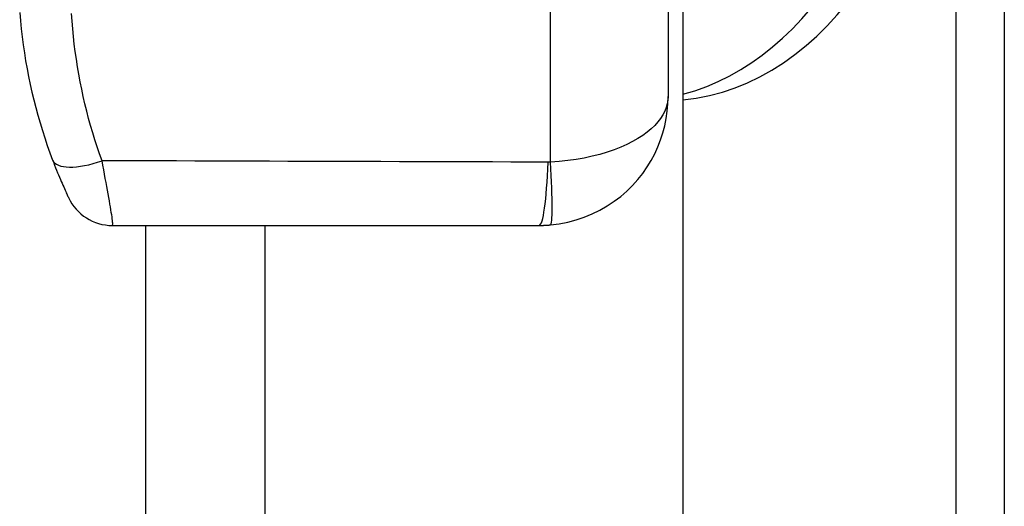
# Model space of a CAD drawing. Header units: inches. Extents: x 4.4 to 77.6, y 5.7 to 46.5.
# Tile 20 of 33: x 48 to 49.2, y 25.2 to 25.8. Entities that reach past the tile are written whole.
import ezdxf

# ---------------------------------------------------------------- set-up
doc = ezdxf.new("R2010")
doc.units = ezdxf.units.IN
doc.header["$MEASUREMENT"] = 0
doc.layers.add('Visible Edges(ANSI)', color=7, linetype='Continuous', lineweight=25)
doc.layers.add('Visible Tangent Edges(ANSI)', color=7, linetype='Continuous', lineweight=25)

msp = doc.modelspace()

# ---------------------------------------------------------------- linework, layer by layer
at = {"layer": 'Visible Edges(ANSI)'}
for p, q in [((48.8236, 31.0266), (48.8236, 21.3186)), ((48.8058, 26.6401), (48.8058, 25.705)), ((48.1269, 25.5476), (48.6483, 25.5476)), ((48.1676, 25.5476), (48.1676, 21.3186))]:
    msp.add_line(p, q, dxfattribs=at)
at = {"layer": 'Visible Edges(ANSI)', "flags": 128}
for points in [[(48.0138, 25.8076), (48.0146, 25.7977), (48.0156, 25.7878), (48.0168, 25.778), (48.018, 25.7682), (48.0195, 25.7584), (48.021, 25.7487), (48.0228, 25.7391), (48.0246, 25.7294), (48.0266, 25.7199), (48.0288, 25.7104), (48.031, 25.7009), (48.0335, 25.6915), (48.036, 25.6821), (48.0387, 25.6728), (48.0415, 25.6636), (48.0444, 25.6544), (48.0475, 25.6453), (48.0507, 25.6363), (48.054, 25.6273)], [(48.662, 25.5482), (48.6726, 25.5495), (48.6831, 25.5515), (48.6934, 25.5542), (48.7034, 25.5576), (48.7131, 25.5616), (48.7225, 25.5662), (48.7314, 25.5713), (48.7399, 25.577), (48.7479, 25.5831), (48.7554, 25.5896), (48.7623, 25.5965), (48.7688, 25.6037), (48.7747, 25.6112), (48.7801, 25.619), (48.785, 25.627), (48.7894, 25.6352), (48.7932, 25.6435), (48.7966, 25.652), (48.7994, 25.6607), (48.8017, 25.6694), (48.8035, 25.6783), (48.8047, 25.6872), (48.8055, 25.6961), (48.8058, 25.705)], [(48.054, 25.6273), (48.0553, 25.6241), (48.0565, 25.621), (48.0577, 25.6179), (48.0589, 25.6149), (48.0601, 25.612), (48.0612, 25.6092), (48.0624, 25.6064), (48.0635, 25.6038), (48.0645, 25.6013), (48.0656, 25.599), (48.0665, 25.5967), (48.0675, 25.5946), (48.0684, 25.5926), (48.0692, 25.5907), (48.07, 25.5891), (48.0707, 25.5875), (48.0713, 25.5861), (48.0718, 25.5849), (48.0723, 25.5839), (48.0727, 25.5831), (48.073, 25.5824), (48.0732, 25.5819), (48.0734, 25.5816), (48.0734, 25.5815)], [(48.6483, 25.5476), (48.6488, 25.5476), (48.6494, 25.5476), (48.65, 25.5476), (48.6506, 25.5476), (48.6511, 25.5476), (48.6517, 25.5476), (48.6523, 25.5476), (48.6528, 25.5476), (48.6534, 25.5476), (48.654, 25.5477), (48.6546, 25.5477), (48.6551, 25.5477), (48.6557, 25.5477), (48.6563, 25.5478), (48.6569, 25.5478), (48.6574, 25.5478), (48.658, 25.5479), (48.6586, 25.5479), (48.6591, 25.5479), (48.6597, 25.548), (48.6603, 25.548), (48.6609, 25.5481), (48.6614, 25.5481), (48.662, 25.5482)]]:
    msp.add_lwpolyline(points, dxfattribs=at)
at = {"layer": 'Visible Edges(ANSI)'}
msp.add_arc((48.1269, 25.6066), 0.0591, 205.1437, 270, dxfattribs=at)
for centre, major_axis, start_param, end_param in [((48.8025, 26.1726), (0, -0.4724), 0.063357, 3.078236), ((48.7636, 26.1726), (0, 0.4724), 3.322306, 6.102472)]:
    msp.add_ellipse(centre, major_axis=major_axis, ratio=0.707107, start_param=start_param, end_param=end_param, dxfattribs=at)
at = {"layer": 'Visible Tangent Edges(ANSI)'}
for p, q in [((49.157, 31.0886), (49.157, 21.2566)), ((49.2164, 21.2566), (49.2164, 31.0886)), ((48.662, 25.625), (48.662, 26.7201)), ((48.3136, 21.3186), (48.3136, 25.5476))]:
    msp.add_line(p, q, dxfattribs=at)
at = {"layer": 'Visible Tangent Edges(ANSI)', "flags": 128}
for points in [[(48.1144, 25.6265), (48.1114, 25.635), (48.1085, 25.6436), (48.1057, 25.6522), (48.103, 25.6609), (48.1004, 25.6696), (48.098, 25.6784), (48.0957, 25.6873), (48.0935, 25.6962), (48.0914, 25.7052), (48.0895, 25.7142), (48.0877, 25.7232), (48.086, 25.7323), (48.0844, 25.7415), (48.083, 25.7507), (48.0817, 25.7599), (48.0805, 25.7692), (48.0795, 25.7785), (48.0786, 25.7879), (48.0778, 25.7973), (48.0772, 25.8067)], [(48.8058, 25.705), (48.8055, 25.7006), (48.8047, 25.6961), (48.8035, 25.6917), (48.8017, 25.6872), (48.7994, 25.6828), (48.7966, 25.6784), (48.7932, 25.6741), (48.7894, 25.6698), (48.785, 25.6657), (48.7801, 25.6616), (48.7747, 25.6576), (48.7688, 25.6537), (48.7623, 25.65), (48.7554, 25.6465), (48.7479, 25.6431), (48.7399, 25.64), (48.7314, 25.637), (48.7225, 25.6344), (48.7131, 25.632), (48.7034, 25.6299), (48.6934, 25.6282), (48.6831, 25.6267), (48.6726, 25.6257), (48.662, 25.625)], [(48.1269, 25.5476), (48.1271, 25.5477), (48.1273, 25.5482), (48.1274, 25.5491), (48.1274, 25.5502), (48.1273, 25.5517), (48.1271, 25.5535), (48.1269, 25.5555), (48.1266, 25.5579), (48.1262, 25.5605), (48.1257, 25.5635), (48.1252, 25.5666), (48.1246, 25.5701), (48.124, 25.5737), (48.1233, 25.5776), (48.1226, 25.5817), (48.1218, 25.586), (48.121, 25.5905), (48.1202, 25.5952), (48.1193, 25.6), (48.1183, 25.605), (48.1174, 25.6102), (48.1164, 25.6155), (48.1154, 25.621), (48.1144, 25.6265)], [(48.6592, 25.6248), (48.6365, 25.6249), (48.6138, 25.625), (48.5911, 25.6251), (48.5684, 25.6251), (48.5457, 25.6252), (48.523, 25.6253), (48.5003, 25.6254), (48.4776, 25.6254), (48.4549, 25.6255), (48.4322, 25.6256), (48.4095, 25.6256), (48.3868, 25.6257), (48.3641, 25.6258), (48.3414, 25.6258), (48.3187, 25.6259), (48.296, 25.626), (48.2733, 25.6261), (48.2506, 25.6261), (48.2279, 25.6262), (48.2052, 25.6263), (48.1825, 25.6263), (48.1598, 25.6264), (48.1371, 25.6265), (48.1144, 25.6265)], [(48.662, 25.625), (48.6619, 25.625), (48.6618, 25.625), (48.6616, 25.6249), (48.6615, 25.6249), (48.6614, 25.6249), (48.6613, 25.6249), (48.6612, 25.6249), (48.6611, 25.6249), (48.6609, 25.6249), (48.6608, 25.6249), (48.6607, 25.6249), (48.6606, 25.6249), (48.6605, 25.6249), (48.6603, 25.6249), (48.6602, 25.6249), (48.6601, 25.6249), (48.66, 25.6249), (48.6599, 25.6249), (48.6598, 25.6249), (48.6596, 25.6248), (48.6595, 25.6248), (48.6594, 25.6248), (48.6593, 25.6248), (48.6592, 25.6248)]]:
    msp.add_lwpolyline(points, dxfattribs=at)
at = {"layer": 'Visible Tangent Edges(ANSI)'}
for centre, major_axis, ratio, end_param in [((48.1092, 25.6483), (-0.0552, -0.0209), 0.375637, 1.521805), ((48.6483, 25.6726), (0, -0.125), 0.094293, 1.179227), ((48.6511, 25.6727), (0.0109, -0.1245), 0.058111, 1.172595)]:
    msp.add_ellipse(centre, major_axis=major_axis, ratio=ratio, start_param=0, end_param=end_param, dxfattribs=at)

doc.saveas('drawing.dxf')
